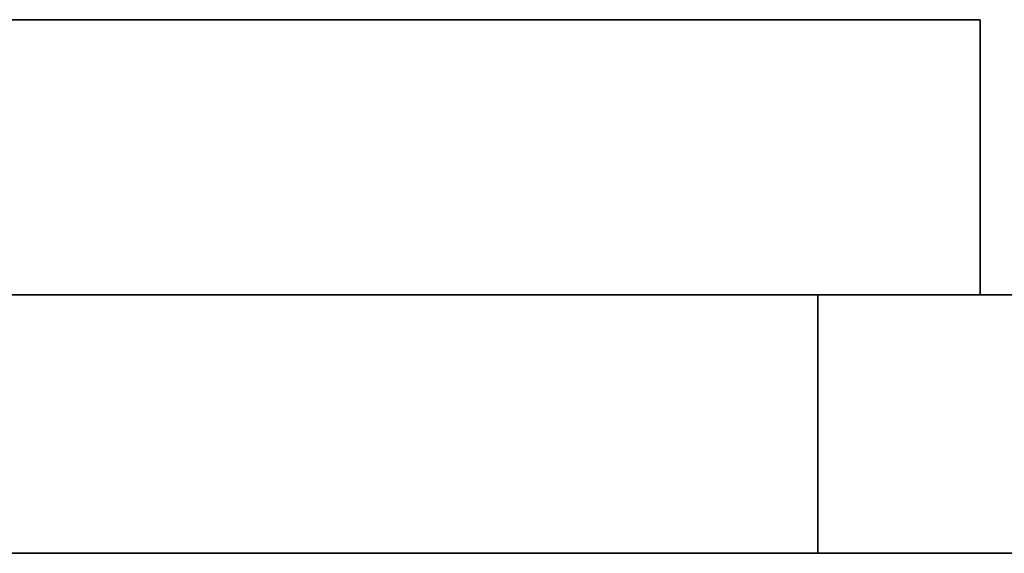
# Model space of a CAD drawing. Extents: x -48 to 48, y -49.6 to 48.
# Tile 24 of 256: x 3.775 to 4.669, y -43.117 to -42.633. Entities that reach past the tile are written whole.
import ezdxf

# ---------------------------------------------------------------- set-up
doc = ezdxf.new("R2010")
doc.units = 0

msp = doc.modelspace()

# ---------------------------------------------------------------- linework, layer by layer
at = {"layer": '4B2 [26]', "color": 1}
for points, invisible_edges in [([(4.6475, -42.6325, 45.57), (4.6475, -42.6325, 31.195), (0.1475, -42.6325, 31.195)], 12), ([(4.6475, -42.6325, 45.57), (0.1475, -42.6325, 31.195), (0.1475, -42.6325, 44.82)], 13), ([(4.6475, -42.6325, 45.57), (0.1475, -42.6325, 44.82), (0.8975, -42.6325, 45.57)], 1), ([(0.1475, -42.8825, 31.195), (0.1475, -42.6325, 31.195), (4.6475, -42.6325, 31.195)], 12), ([(0.1475, -42.8825, 31.195), (4.6475, -42.6325, 31.195), (4.6475, -42.8825, 31.195)], 1), ([(4.6475, -42.8825, 45.57), (4.6475, -42.6325, 45.57), (0.8975, -42.6325, 45.57)], 12), ([(4.6475, -42.8825, 45.57), (0.8975, -42.6325, 45.57), (0.8975, -42.8825, 45.57)], 1), ([(4.6475, -42.8825, 31.195), (4.6475, -42.6325, 31.195), (4.6475, -42.6325, 45.57)], 12), ([(4.6475, -42.8825, 31.195), (4.6475, -42.6325, 45.57), (4.6475, -42.8825, 45.57)], 1), ([(0.8975, -42.8825, 45.57), (0.1475, -42.8825, 31.195), (4.6475, -42.8825, 31.195)], 13), ([(0.8975, -42.8825, 45.57), (4.6475, -42.8825, 31.195), (4.6475, -42.8825, 45.57)], 1)]:
    msp.add_3dface(points, dxfattribs=dict(at, invisible_edges=invisible_edges))
at = {"layer": '8B4 [41]', "color": 1}
for points, invisible_edges in [([(4.5, -42.8825, 34.8), (1, -42.8825, 34.8), (1, -42.8825, 44.75)], 12), ([(4.5, -42.8825, 34.8), (1, -42.8825, 44.75), (4.5, -42.8825, 44.75)], 13), ([(4.5, -42.8825, 34.8), (4.5, -42.8825, 44.75), (4.69134, -42.8825, 44.7881)], 13), ([(4.5, -42.8825, 34.8), (4.69134, -42.8825, 44.7881), (4.85355, -42.8825, 44.8964)], 13), ([(4.5, -42.8825, 34.8), (4.85355, -42.8825, 44.8964), (4.96194, -42.8825, 45.0587)], 13), ([(4.5, -42.8825, 34.8), (4.96194, -42.8825, 45.0587), (4.97514, -42.8825, 45.125)], 13), ([(4.5, -42.8825, 34.8), (4.97514, -42.8825, 45.125), (18, -42.8825, 45.125)], 13), ([(4.5, -42.8825, 34.8), (18, -42.8825, 45.125), (18, -42.8825, 34.675)], 13), ([(4.5, -42.8825, 34.8), (18, -42.8825, 34.675), (4.69134, -42.8825, 34.7619)], 3), ([(4.69134, -43.1175, 34.7619), (4.5, -43.1175, 44.75), (1, -43.1175, 44.75)], 13), ([(1, -43.1175, 44.75), (1, -43.1175, 34.8), (4.5, -43.1175, 34.8)], 12), ([(4.69134, -43.1175, 34.7619), (1, -43.1175, 44.75), (4.5, -43.1175, 34.8)], 3), ([(4.69134, -43.1175, 34.7619), (4.69134, -43.1175, 44.7881), (4.5, -43.1175, 44.75)], 13)]:
    msp.add_3dface(points, dxfattribs=dict(at, invisible_edges=invisible_edges))
at = {"layer": '8B4 [41]', "color": 7}
for points, invisible_edges in [([(4.5, -43.1175, 44.75), (4.5, -42.8825, 44.75), (1, -42.8825, 44.75)], 12), ([(4.5, -43.1175, 44.75), (1, -42.8825, 44.75), (1, -43.1175, 44.75)], 1), ([(4.5, -42.8825, 34.8), (4.5, -43.1175, 34.8), (1, -43.1175, 34.8)], 12), ([(4.5, -42.8825, 34.8), (1, -43.1175, 34.8), (1, -42.8825, 34.8)], 1), ([(4.69134, -43.1175, 44.7881), (4.69134, -42.8825, 44.7881), (4.5, -42.8825, 44.75)], 12), ([(4.69134, -43.1175, 44.7881), (4.5, -42.8825, 44.75), (4.5, -43.1175, 44.75)], 1), ([(4.5, -43.1175, 34.8), (4.5, -42.8825, 34.8), (4.69134, -42.8825, 34.7619)], 12), ([(4.5, -43.1175, 34.8), (4.69134, -42.8825, 34.7619), (4.69134, -43.1175, 34.7619)], 1)]:
    msp.add_3dface(points, dxfattribs=dict(at, invisible_edges=invisible_edges))

doc.saveas('drawing.dxf')
